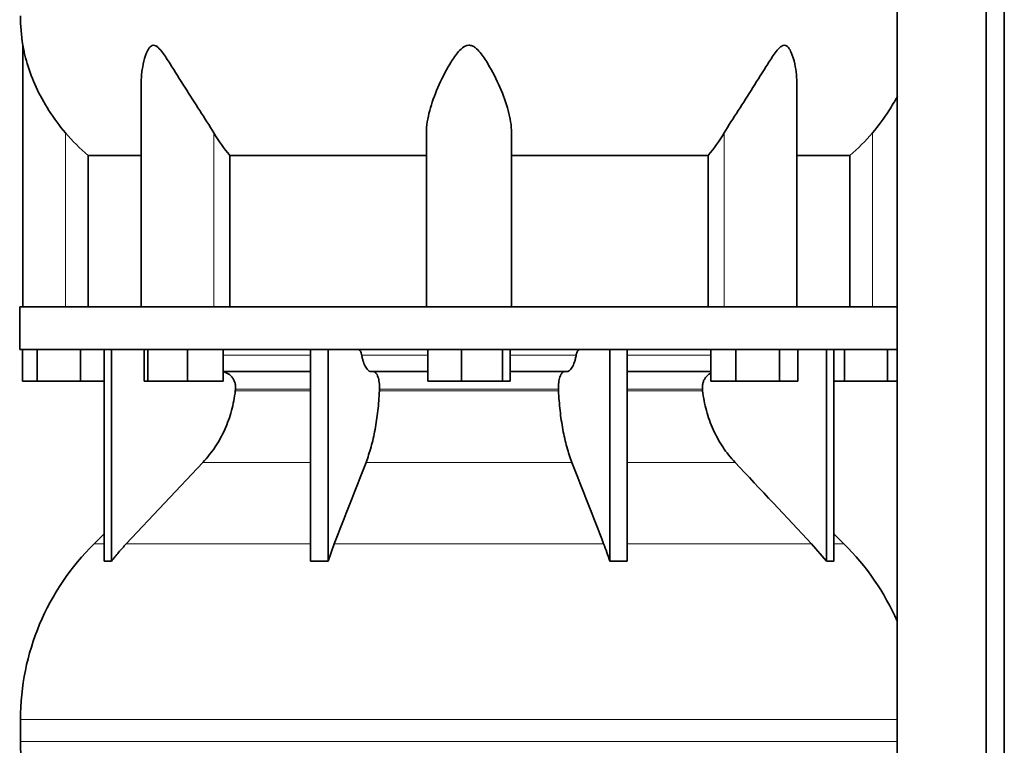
# Model space of a CAD drawing. Header units: millimetres. Extents: x 461 to 1353, y -2347 to 1807.
# Tile 22 of 30: x 977 to 1290, y -79 to 151. Entities that reach past the tile are written whole.
import ezdxf

# ---------------------------------------------------------------- set-up
doc = ezdxf.new("R2010")
doc.units = ezdxf.units.MM
doc.layers.add('MID_454-5', color=7, linetype='Continuous')
doc.layers.add('VSI454_DIFFUSORE', color=7, linetype='Continuous')

# ---------------------------------------------------------------- blocks, each defined once
blk = doc.blocks.new('SE3')
at = {"layer": 'MID_454-5', "color": 7, "linetype": 'Continuous', "lineweight": 35}
for p, q in [((1255.73, 1013.41), (1255.73, -168.59)), ((1283.87, -168.59), (1283.87, 1013.41)), ((1289.67, -168.59), (1289.67, 1013.41)), ((1255.66, 150.28), (1255.66, 60.41)), ((1255.72, 46.91), (1255.72, 60.41)), ((1255.66, 46.91), (1255.66, -67.53)), ((1255.67, -77.34), (1255.67, -70.3))]:
    blk.add_line(p, q, dxfattribs=at)
at = {"layer": 'VSI454_DIFFUSORE', "color": 7, "linetype": 'Continuous', "lineweight": 35}
for p, q in [((978.37, 143.39), (978.37, 60.41)), ((1015.86, 130.69), (1015.86, 60.41)), ((1223.88, 60.41), (1223.88, 130.71)), ((1106.37, 60.41), (1106.37, 115.62)), ((1133.37, 60.41), (1133.37, 115.62)), ((999.12, 108.47), (1015.86, 108.47)), ((999.12, 60.41), (999.12, 108.47)), ((1044.03, 108.47), (1106.37, 108.47)), ((1044.03, 60.41), (1044.03, 108.47)), ((1133.37, 108.47), (1195.7, 108.47)), ((1195.7, 108.47), (1195.7, 60.41)), ((1223.88, 108.47), (1240.62, 108.47)), ((1240.62, 108.47), (1240.62, 60.41)), ((1255.72, 60.41), (977.37, 60.41)), ((977.37, 60.41), (977.37, 46.91)), ((1255.72, 46.91), (977.37, 46.91)), ((978.22, 36.91), (978.22, 46.91)), ((982.96, 36.91), (982.96, 46.91)), ((996.61, 36.91), (996.61, 46.91)), ((1004.16, -20.21), (1004.16, 46.91)), ((1006.45, -20.21), (1006.45, 46.91)), ((1016.8, 36.91), (1016.8, 46.91)), ((1018.01, 36.91), (1018.01, 46.91)), ((1030.57, 36.91), (1030.57, 46.91)), ((1041.92, 36.91), (1041.92, 46.91)), ((1069.64, -20.21), (1069.64, 46.91)), ((1075.19, -20.21), (1075.19, 46.91)), ((1106.85, 36.91), (1106.85, 46.91)), ((1117.46, 36.91), (1117.46, 46.91)), ((1130.48, 36.91), (1130.48, 46.91)), ((1132.89, 36.91), (1132.89, 46.91)), ((1164.55, -20.21), (1164.55, 46.91)), ((1170.09, -20.21), (1170.09, 46.91)), ((1196.57, 36.91), (1196.57, 46.91)), ((1204.52, 36.91), (1204.52, 46.91)), ((1218.32, 36.91), (1218.32, 46.91)), ((1224.18, 36.91), (1224.18, 46.91)), ((1233.28, -20.21), (1233.28, 46.91)), ((1235.58, -20.21), (1235.58, 46.91)), ((1238.96, 36.91), (1238.96, 46.91)), ((1252.61, 36.91), (1252.61, 46.91)), ((1069.64, 39.91), (1041.92, 39.91)), ((1106.85, 39.91), (1088.98, 39.91)), ((1150.75, 39.91), (1132.89, 39.91)), ((1196.57, 39.91), (1170.09, 39.91)), ((982.96, 36.91), (978.22, 36.91)), ((996.61, 36.91), (982.96, 36.91)), ((1004.16, 36.91), (996.61, 36.91)), ((1018.01, 36.91), (1016.8, 36.91)), ((1030.57, 36.91), (1018.01, 36.91)), ((1041.92, 36.91), (1030.57, 36.91)), ((1117.46, 36.91), (1106.85, 36.91)), ((1130.48, 36.91), (1117.46, 36.91)), ((1132.89, 36.91), (1130.48, 36.91)), ((1204.52, 36.91), (1196.57, 36.91)), ((1218.32, 36.91), (1204.52, 36.91)), ((1224.18, 36.91), (1218.32, 36.91)), ((1238.96, 36.91), (1235.58, 36.91)), ((1252.61, 36.91), (1238.96, 36.91)), ((1255.66, 36.91), (1252.61, 36.91)), ((1035.47, 11.15), (1011.17, -14.68)), ((1004.16, -11.51), (1000.94, -14.68)), ((1238.8, -14.68), (1235.58, -11.51)), ((1075.19, -20.21), (1077.14, -14.68)), ((1228.56, -14.68), (1233.28, -20.21)), ((977.61, -70.3), (977.61, -77.34))]:
    blk.add_line(p, q, dxfattribs=at)
at = {"layer": 'VSI454_DIFFUSORE', "color": 4, "linetype": 'Continuous', "lineweight": 9}
for p, q in [((991.87, 60.41), (991.87, 115.62)), ((1038.9, 60.41), (1038.9, 115.62)), ((1200.83, 60.41), (1200.83, 115.62)), ((1247.87, 60.41), (1247.87, 115.62)), ((1041.92, 45.14), (1069.64, 45.14)), ((1085.85, 45.14), (1106.85, 45.14)), ((1132.89, 45.14), (1153.88, 45.14)), ((1170.09, 45.14), (1196.57, 45.14)), ((1069.64, 34.41), (1045.81, 34.41)), ((1148.25, 34.41), (1091.49, 34.41)), ((1193.92, 34.41), (1170.09, 34.41)), ((1045.76, 33.85), (1069.64, 33.85)), ((1091.47, 33.85), (1148.27, 33.85)), ((1170.09, 33.85), (1193.98, 33.85)), ((1035.47, 11.15), (1069.64, 11.15)), ((1087.21, 11.15), (1152.53, 11.15)), ((1170.09, 11.15), (1204.26, 11.15)), ((1004.16, -14.68), (1000.94, -14.68)), ((1011.17, -14.68), (1069.64, -14.68)), ((1077.14, -14.68), (1162.59, -14.68)), ((1170.09, -14.68), (1228.56, -14.68)), ((1235.58, -14.68), (1238.8, -14.68)), ((977.61, -70.3), (1255.72, -70.3)), ((1255.72, -77.34), (977.61, -77.34))]:
    blk.add_line(p, q, dxfattribs=at)
at = {"layer": 'VSI454_DIFFUSORE', "color": 7, "linetype": 'Continuous', "lineweight": 35}
for centre, radius, start, end in [((1035.03, 152.66), 57.42, 180, 189.2923), ((1055.6, -70.3), 77.98, 134.5, 180), ((1184.14, -70.3), 77.98, 23.4816, 45.5), ((1035.03, -77.34), 57.42, 180, 189.2923)]:
    blk.add_arc(centre, radius, start, end, dxfattribs=at)
for points, knots in [([(991.87, 115.62), (989.93, 117.9), (988.2, 120.25), (985.09, 125.11), (983.73, 127.61), (981.44, 132.57), (980.51, 135.07), (979.4, 138.78), (979.08, 140), (978.7, 141.68), (978.59, 142.22), (978.46, 142.88), (978.43, 143.07), (978.38, 143.32), (978.37, 143.39), (978.37, 143.39)], [0, 0, 0, 0, 0.125, 0.125, 0.25, 0.25, 0.375, 0.375, 0.4375, 0.4375, 0.46875, 0.46875, 0.484375, 0.484375, 0.4979292, 0.4979292, 0.4979292, 0.4979292]), ([(1038.9, 115.62), (1037.54, 117.9), (1036.03, 120.24), (1032.91, 125.1), (1031.31, 127.59), (1028.17, 132.55), (1026.63, 135.04), (1024.27, 138.74), (1023.48, 139.97), (1022.22, 141.64), (1021.79, 142.18), (1021.06, 142.85), (1020.81, 143.04), (1020.28, 143.33), (1020.01, 143.4), (1019.23, 143.36), (1018.78, 142.98), (1018.1, 142.06), (1017.83, 141.52), (1017.12, 139.83), (1016.79, 138.62), (1016.08, 135.2), (1015.86, 132.93), (1015.86, 130.68)], [0, 0, 0, 0, 0.125, 0.125, 0.25, 0.25, 0.375, 0.375, 0.4375, 0.4375, 0.46875, 0.46875, 0.484375, 0.484375, 0.5, 0.5, 0.53125, 0.53125, 0.5625, 0.5625, 0.625, 0.625, 0.7380464, 0.7380464, 0.7380464, 0.7380464]), ([(1133.37, 115.62), (1133.37, 117.9), (1132.97, 120.24), (1131.67, 125.1), (1130.76, 127.59), (1128.6, 132.55), (1127.36, 135.04), (1125.13, 138.74), (1124.34, 139.97), (1122.93, 141.64), (1122.43, 142.18), (1121.54, 142.85), (1121.22, 143.04), (1120.52, 143.33), (1120.15, 143.4), (1119.03, 143.36), (1118.34, 142.98), (1117.19, 142.06), (1116.7, 141.52), (1115.3, 139.83), (1114.53, 138.62), (1112.34, 134.97), (1111.08, 132.45), (1108.94, 127.5), (1108.06, 125.07), (1106.77, 120.26), (1106.37, 117.88), (1106.37, 115.62)], [0, 0, 0, 0, 0.125, 0.125, 0.25, 0.25, 0.375, 0.375, 0.4375, 0.4375, 0.46875, 0.46875, 0.484375, 0.484375, 0.5, 0.5, 0.53125, 0.53125, 0.5625, 0.5625, 0.625, 0.625, 0.75, 0.75, 0.875, 0.875, 1, 1, 1, 1]), ([(1223.88, 130.7), (1223.88, 132.97), (1223.66, 135.25), (1222.91, 138.74), (1222.57, 139.97), (1221.85, 141.64), (1221.57, 142.18), (1221.03, 142.85), (1220.83, 143.04), (1220.38, 143.33), (1220.12, 143.4), (1219.33, 143.36), (1218.79, 142.98), (1217.85, 142.06), (1217.42, 141.52), (1216.16, 139.83), (1215.39, 138.62), (1213.06, 134.97), (1211.5, 132.45), (1208.37, 127.5), (1206.8, 125.07), (1203.72, 120.26), (1202.19, 117.88), (1200.83, 115.62)], [0.2605527, 0.2605527, 0.2605527, 0.2605527, 0.375, 0.375, 0.4375, 0.4375, 0.46875, 0.46875, 0.484375, 0.484375, 0.5, 0.5, 0.53125, 0.53125, 0.5625, 0.5625, 0.625, 0.625, 0.75, 0.75, 0.875, 0.875, 1, 1, 1, 1]), ([(1255.74, 127.22), (1254.92, 125.68), (1254.03, 124.14), (1251.53, 120.25), (1249.78, 117.88), (1247.87, 115.62)], [0.7963982, 0.7963982, 0.7963982, 0.7963982, 0.875, 0.875, 1, 1, 1, 1]), ([(1084.79, 46.91), (1084.85, 46.91), (1084.9, 46.9), (1085.01, 46.86), (1085.07, 46.83), (1085.23, 46.71), (1085.33, 46.59), (1085.52, 46.27), (1085.6, 46.08), (1085.71, 45.75), (1085.74, 45.64), (1085.8, 45.39), (1085.83, 45.27), (1085.85, 45.14)], [0, 0, 0, 0, 0.125, 0.125, 0.25, 0.25, 0.5, 0.5, 0.75, 0.75, 0.875, 0.875, 1, 1, 1, 1]), ([(1154.94, 46.91), (1154.89, 46.91), (1154.83, 46.9), (1154.72, 46.86), (1154.67, 46.83), (1154.51, 46.71), (1154.41, 46.59), (1154.22, 46.27), (1154.13, 46.08), (1154.02, 45.75), (1153.99, 45.64), (1153.93, 45.39), (1153.9, 45.27), (1153.88, 45.14)], [0, 0, 0, 0, 0.125, 0.125, 0.25, 0.25, 0.5, 0.5, 0.75, 0.75, 0.875, 0.875, 1, 1, 1, 1]), ([(1088.98, 39.91), (1088.65, 39.91), (1088.33, 40.03), (1087.86, 40.39), (1087.71, 40.54), (1087.41, 40.9), (1087.26, 41.1), (1086.85, 41.8), (1086.6, 42.35), (1086.28, 43.32), (1086.18, 43.66), (1086, 44.38), (1085.92, 44.75), (1085.85, 45.14)], [0, 0, 0, 0, 0.25, 0.25, 0.375, 0.375, 0.5, 0.5, 0.75, 0.75, 0.875, 0.875, 1, 1, 1, 1]), ([(1150.75, 39.91), (1151.08, 39.91), (1151.4, 40.03), (1151.87, 40.39), (1152.03, 40.54), (1152.33, 40.9), (1152.47, 41.1), (1152.89, 41.8), (1153.13, 42.35), (1153.46, 43.32), (1153.56, 43.66), (1153.73, 44.38), (1153.81, 44.75), (1153.88, 45.14)], [0, 0, 0, 0, 0.25, 0.25, 0.375, 0.375, 0.5, 0.5, 0.75, 0.75, 0.875, 0.875, 1, 1, 1, 1]), ([(1045.81, 34.41), (1045.84, 34.76), (1045.84, 35.11), (1045.77, 35.8), (1045.71, 36.14), (1045.5, 36.81), (1045.37, 37.13), (1045.04, 37.73), (1044.85, 38.01), (1044.53, 38.4), (1044.42, 38.52), (1044.18, 38.75), (1044.05, 38.86), (1043.66, 39.17), (1043.38, 39.34), (1042.94, 39.55), (1042.79, 39.62), (1042.48, 39.72), (1042.33, 39.77), (1042.09, 39.82), (1042.01, 39.84), (1041.93, 39.85)], [0, 0, 0, 0, 0.125, 0.125, 0.25, 0.25, 0.375, 0.375, 0.5, 0.5, 0.5625, 0.5625, 0.625, 0.625, 0.75, 0.75, 0.8125, 0.8125, 0.875, 0.875, 0.9073547, 0.9073547, 0.9073547, 0.9073547]), ([(1089.58, 39.91), (1089.65, 39.91), (1089.72, 39.9), (1089.85, 39.87), (1089.92, 39.84), (1090.11, 39.73), (1090.24, 39.62), (1090.48, 39.34), (1090.6, 39.17), (1090.82, 38.76), (1090.92, 38.52), (1091.09, 38.01), (1091.17, 37.72), (1091.31, 37.12), (1091.36, 36.8), (1091.44, 36.14), (1091.47, 35.8), (1091.5, 35.11), (1091.5, 34.76), (1091.49, 34.41)], [0, 0, 0, 0, 0.0625, 0.0625, 0.125, 0.125, 0.25, 0.25, 0.375, 0.375, 0.5, 0.5, 0.625, 0.625, 0.75, 0.75, 0.875, 0.875, 1, 1, 1, 1]), ([(1150.15, 39.91), (1150.08, 39.91), (1150.02, 39.9), (1149.89, 39.87), (1149.82, 39.84), (1149.62, 39.73), (1149.5, 39.62), (1149.25, 39.34), (1149.14, 39.17), (1148.92, 38.76), (1148.82, 38.52), (1148.64, 38.01), (1148.56, 37.72), (1148.43, 37.12), (1148.37, 36.8), (1148.29, 36.14), (1148.26, 35.8), (1148.23, 35.11), (1148.23, 34.76), (1148.25, 34.41)], [0, 0, 0, 0, 0.0625, 0.0625, 0.125, 0.125, 0.25, 0.25, 0.375, 0.375, 0.5, 0.5, 0.625, 0.625, 0.75, 0.75, 0.875, 0.875, 1, 1, 1, 1]), ([(1193.92, 34.41), (1193.89, 34.76), (1193.89, 35.11), (1193.96, 35.8), (1194.03, 36.14), (1194.23, 36.81), (1194.36, 37.13), (1194.69, 37.73), (1194.88, 38.01), (1195.2, 38.4), (1195.32, 38.52), (1195.56, 38.75), (1195.68, 38.86), (1196.05, 39.15), (1196.29, 39.3), (1196.55, 39.44)], [0, 0, 0, 0, 0.125, 0.125, 0.25, 0.25, 0.375, 0.375, 0.5, 0.5, 0.5625, 0.5625, 0.625, 0.625, 0.7365505, 0.7365505, 0.7365505, 0.7365505]), ([(1035.47, 11.15), (1036.9, 12.67), (1038.19, 14.3), (1040.5, 17.77), (1041.52, 19.61), (1043.29, 23.5), (1044, 25.5), (1045.12, 29.6), (1045.52, 31.7), (1045.76, 33.85)], [0, 0, 0, 0, 0.25, 0.25, 0.5, 0.5, 0.75, 0.75, 1, 1, 1, 1]), ([(1091.47, 33.85), (1091.37, 31.7), (1091.2, 29.6), (1090.86, 26.53), (1090.72, 25.51), (1090.43, 23.51), (1090.26, 22.52), (1089.71, 19.61), (1089.29, 17.77), (1088.57, 15.17), (1088.32, 14.33), (1087.78, 12.7), (1087.5, 11.91), (1087.21, 11.15)], [0, 0, 0, 0, 0.25, 0.25, 0.375, 0.375, 0.5, 0.5, 0.75, 0.75, 0.875, 0.875, 1, 1, 1, 1]), ([(1148.27, 33.85), (1148.37, 31.7), (1148.53, 29.6), (1148.88, 26.53), (1149.01, 25.51), (1149.31, 23.51), (1149.48, 22.52), (1150.02, 19.61), (1150.45, 17.77), (1151.16, 15.17), (1151.42, 14.33), (1151.95, 12.7), (1152.23, 11.91), (1152.53, 11.15)], [0, 0, 0, 0, 0.25, 0.25, 0.375, 0.375, 0.5, 0.5, 0.75, 0.75, 0.875, 0.875, 1, 1, 1, 1]), ([(1204.26, 11.15), (1202.84, 12.67), (1201.54, 14.3), (1199.23, 17.77), (1198.21, 19.61), (1196.45, 23.5), (1195.73, 25.5), (1194.61, 29.6), (1194.21, 31.7), (1193.98, 33.85)], [0, 0, 0, 0, 0.25, 0.25, 0.5, 0.5, 0.75, 0.75, 1, 1, 1, 1]), ([(1011.17, -14.68), (1010.35, -15.56), (1009.54, -16.46), (1007.96, -18.31), (1007.2, -19.25), (1006.45, -20.21)], [0, 0, 0, 0, 0.5, 0.5, 1, 1, 1, 1]), ([(1164.55, -20.21), (1164.24, -19.25), (1163.92, -18.31), (1163.27, -16.46), (1162.94, -15.56), (1162.59, -14.68)], [0, 0, 0, 0, 0.5, 0.5, 1, 1, 1, 1])]:
    blk.add_open_spline(points, degree=3, knots=knots, dxfattribs=at)
for points in [[(999.12, 108.47), (996.49, 110.64), (994.07, 113.02), (991.87, 115.62)], [(1044.03, 108.47), (1042.17, 110.64), (1040.46, 113.02), (1038.9, 115.62)], [(1200.83, 115.62), (1199.27, 113.02), (1197.56, 110.64), (1195.7, 108.47)], [(1247.87, 115.62), (1245.66, 113.02), (1243.24, 110.64), (1240.62, 108.47)], [(1045.76, 33.85), (1045.78, 34.04), (1045.79, 34.22), (1045.81, 34.41)], [(1091.49, 34.41), (1091.48, 34.22), (1091.47, 34.04), (1091.47, 33.85)], [(1148.25, 34.41), (1148.25, 34.22), (1148.26, 34.04), (1148.27, 33.85)], [(1193.98, 33.85), (1193.96, 34.04), (1193.94, 34.22), (1193.92, 34.41)], [(1077.14, -14.68), (1080.5, -6.07), (1083.85, 2.54), (1087.21, 11.15)], [(1162.59, -14.68), (1159.24, -6.07), (1155.88, 2.54), (1152.53, 11.15)], [(1204.26, 11.15), (1212.36, 2.54), (1220.46, -6.07), (1228.56, -14.68)], [(1006.45, -20.21), (1005.69, -20.15), (1004.92, -20.15), (1004.16, -20.21)], [(1069.64, -20.21), (1071.49, -20.15), (1073.34, -20.15), (1075.19, -20.21)], [(1170.09, -20.21), (1168.25, -20.15), (1166.39, -20.15), (1164.55, -20.21)], [(1233.28, -20.21), (1234.04, -20.15), (1234.81, -20.15), (1235.58, -20.21)]]:
    blk.add_open_spline(points, degree=3, dxfattribs=at)

msp = doc.modelspace()

# ---------------------------------------------------------------- block references
msp.add_blockref('SE3', (0, 0))

doc.saveas('drawing.dxf')
